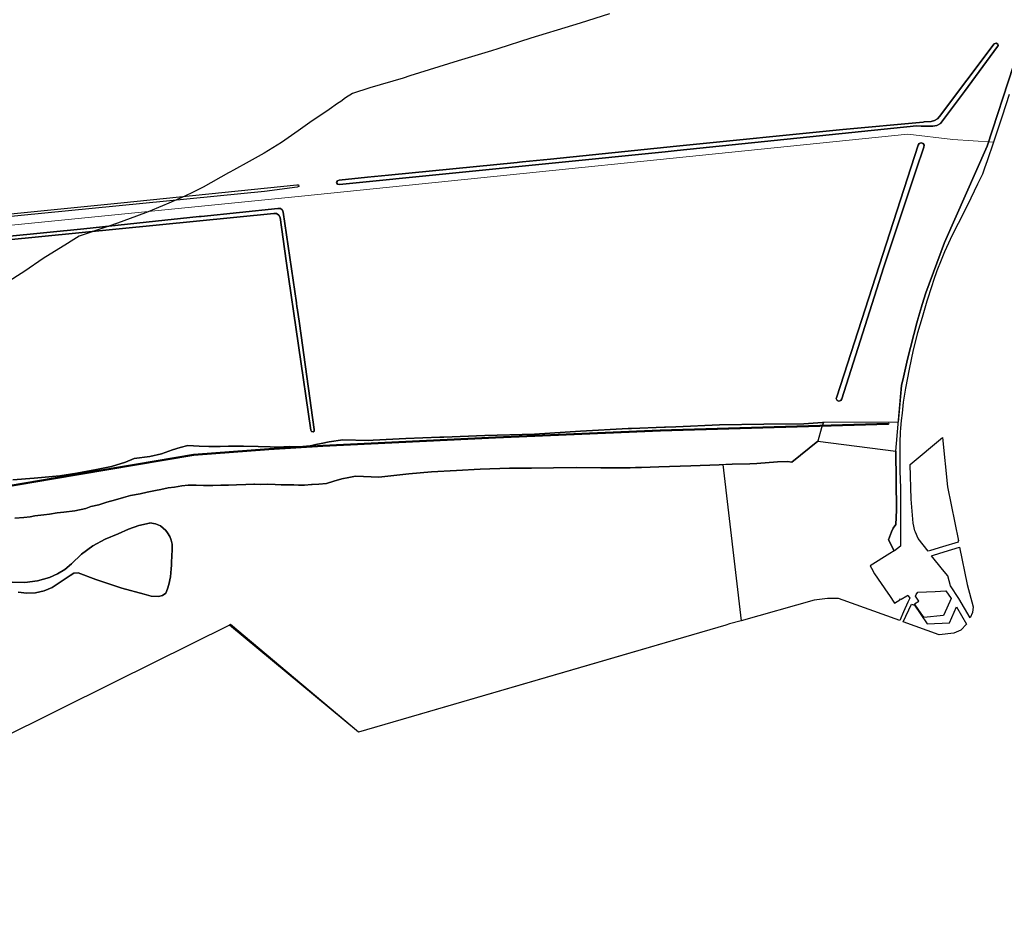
# Model space of a CAD drawing. Header units: inches. Extents: x 158323 to 160611, y 432808 to 437248.
# Tile 7 of 228: x 159470 to 159846, y 433383 to 433725. Entities that reach past the tile are written whole.
import ezdxf

# ---------------------------------------------------------------- set-up
doc = ezdxf.new("R2010")
doc.units = ezdxf.units.IN
doc.header["$MEASUREMENT"] = 0
doc.linetypes.add('DASHDOT', pattern=[0])
doc.linetypes.add('HIDDEN', pattern=[0])
doc.layers.add('Doeltypen_kaart', color=7, linetype='Continuous')
doc.layers.add('Zonering', color=7, linetype='Continuous')
doc.layers.add('Hoogtlijn-nieuw 13m', color=160, linetype='Continuous', lineweight=0)

msp = doc.modelspace()

# ---------------------------------------------------------------- linework, layer by layer
at = {"layer": 'Doeltypen_kaart'}
for points in [[(159610.47, 433665.53), (159659.68, 433670.44), (159660.65, 433670.54), (159661.74, 433670.65), (159672.41, 433671.71), (159720.63, 433676.61), (159784.2, 433683.06), (159814.91, 433685.86), (159815.28, 433685.89), (159817.98, 433686.09), (159819.23, 433686.39), (159820.34, 433687.06), (159821.2, 433688.01), (159842.01, 433715.71), (159842.76, 433715.95), (159843.48, 433715.63), (159843.6, 433715.14), (159843.35, 433714.7), (159830.68, 433697.58), (159821.59, 433685.28), (159820.19, 433684.56), (159818.64, 433684.27), (159814.09, 433684.34), (159812.39, 433684.37), (159720.88, 433674.93), (159716.25, 433674.45), (159591.78, 433661.96), (159591.06, 433662.1), (159590.71, 433662.75), (159590.98, 433663.43), (159591.69, 433663.65), (159602.45, 433664.73)], [(159812.26, 433667.58), (159811.77, 433666.1), (159799.72, 433630.06), (159783.82, 433580), (159783.43, 433579.35), (159782.71, 433579.11), (159782.02, 433579.4), (159781.69, 433580.09), (159781.9, 433580.82), (159813.05, 433676.99), (159813.44, 433677.68), (159814.19, 433677.95), (159814.93, 433677.67), (159815.31, 433676.97), (159815.14, 433676.19)]]:
    msp.add_lwpolyline(points, close=True, dxfattribs=at)
for points in [[(159842.01, 433715.71), (159821.2, 433688.01), (159820.34, 433687.06), (159819.23, 433686.39), (159817.98, 433686.09), (159815.28, 433685.89), (159814.91, 433685.86), (159784.2, 433683.06), (159720.63, 433676.61), (159672.41, 433671.71), (159661.74, 433670.65), (159660.65, 433670.54), (159659.68, 433670.44), (159610.47, 433665.53), (159602.45, 433664.73), (159591.69, 433663.65), (159590.98, 433663.43), (159590.71, 433662.75), (159591.06, 433662.1), (159591.78, 433661.96), (159716.25, 433674.45), (159720.88, 433674.93), (159812.39, 433684.37), (159814.09, 433684.34), (159818.64, 433684.27), (159820.19, 433684.56), (159821.59, 433685.28), (159830.68, 433697.58), (159843.35, 433714.7), (159843.6, 433715.14), (159843.48, 433715.63), (159842.76, 433715.95), (159842.01, 433715.71)], [(159849.47, 433707.45), (159839.43, 433676.65), (159823.09, 433639.83), (159815.93, 433620.54), (159814.59, 433616.11), (159812.87, 433610.43), (159812.46, 433609.08), (159808.95, 433595.25), (159807.38, 433588.29), (159806.66, 433585.13), (159805.42, 433571.06), (159776.8, 433571.01), (159776.41, 433570.96), (159769.28, 433570.51), (159753.95, 433570.3), (159737.07, 433570.03), (159720.33, 433569.33), (159716.47, 433569.16), (159716.03, 433569.15), (159703.37, 433568.67), (159702.15, 433568.63), (159683.93, 433567.69), (159666.39, 433566.5), (159647.35, 433565.94), (159631.64, 433565.38), (159630.11, 433565.32), (159617.17, 433564.84), (159604.61, 433564.17), (159602.93, 433564.05), (159593.09, 433564.3), (159587.9, 433563.64), (159584.78, 433562.98), (159582.8, 433562.56), (159582.28, 433562.45), (159581.74, 433562.34), (159580.64, 433562.11), (159576.35, 433561.72), (159572.75, 433561.81), (159568.28, 433561.57), (159565.34, 433561.63), (159560.75, 433561.84), (159555.08, 433561.87), (159550.28, 433561.9), (159549.37, 433561.88), (159546.23, 433561.81), (159541.85, 433561.81), (159538.16, 433561.96), (159533.78, 433562.23), (159530.9, 433561.42), (159527.93, 433560.46), (159523.79, 433559.05), (159519.23, 433558), (159513.35, 433557.25), (159510.05, 433555.75), (159504.62, 433554.1), (159498.86, 433552.96), (159491.39, 433551.64), (159484.91, 433550.53), (159475.07, 433549.72), (159466.88, 433549.09)], [(159847.75, 433696.34), (159845.14, 433688.12), (159841.75, 433678.22), (159839.36, 433671.06), (159838.38, 433668.19), (159837.54, 433665.97), (159835.7, 433662.08), (159831.89, 433654.08), (159828.26, 433647.03), (159825.84, 433642.3), (159824.54, 433639.59), (159823.09, 433636.29), (159821.74, 433633.09), (159820.09, 433628.91), (159818.86, 433625.29), (159818.17, 433623.27), (159816.37, 433617.35), (159814.54, 433611.14), (159812.8, 433605.3), (159811.09, 433598.76), (159809.53, 433591.33), (159808.12, 433584.13), (159807.32, 433578.79), (159806.83, 433574.57), (159806.51, 433571.68), (159806.19, 433568.8), (159806.15, 433567.31), (159806.01, 433563.27), (159805.94, 433557.62), (159805.95, 433556.94), (159805.98, 433554.97), (159806.01, 433552.31), (159806.19, 433546), (159806.21, 433540.25), (159806.23, 433535.48), (159806.27, 433526.47), (159806.28, 433523.72), (159803.92, 433521.96), (159803.84, 433521.91), (159801.79, 433525.84), (159801.64, 433526.14), (159802.87, 433529.13), (159803.49, 433530.62), (159804.49, 433531.97), (159804.67, 433537.47), (159804.45, 433560.05), (159806.66, 433585.13), (159807.38, 433588.29), (159808.95, 433595.25), (159812.46, 433609.08), (159814.59, 433616.11), (159815.93, 433620.54), (159823.09, 433639.83), (159839.43, 433676.65), (159849.47, 433707.45)], [(159813.05, 433676.99), (159781.9, 433580.82), (159781.69, 433580.09), (159782.02, 433579.4), (159782.71, 433579.11), (159783.43, 433579.35), (159783.82, 433580), (159799.72, 433630.06), (159811.77, 433666.1), (159812.26, 433667.58), (159815.14, 433676.19), (159815.31, 433676.97), (159814.93, 433677.67), (159814.19, 433677.95), (159813.44, 433677.68), (159813.05, 433676.99)], [(159464.83, 433650.64), (159508.26, 433654.98), (159575.44, 433661.88), (159576.07, 433661.82), (159576.19, 433661.19), (159575.63, 433660.89), (159563.18, 433659.35), (159450.58, 433648.25)], [(159464.47, 433642.06), (159494.09, 433645.05), (159538.17, 433649.68), (159538.96, 433649.76), (159568.24, 433652.83), (159569.18, 433652.82), (159569.93, 433652.27), (159569.97, 433652.16), (159570.23, 433651.38), (159575.31, 433616.74), (159575.53, 433615.2), (159575.6, 433614.76), (159576.48, 433608.77), (159582.17, 433568.34), (159582.15, 433567.75), (159582.07, 433567.69), (159581.7, 433567.38), (159581.13, 433567.48), (159580.83, 433567.98), (159571.37, 433632.79), (159569.16, 433649.37), (159568.65, 433650.29), (159567.76, 433650.86), (159566.7, 433650.93), (159448.27, 433639.2)], [(159448.27, 433639.2), (159566.7, 433650.93), (159567.76, 433650.86), (159568.65, 433650.29), (159569.16, 433649.37), (159571.37, 433632.79), (159580.83, 433567.98), (159581.13, 433567.48), (159581.7, 433567.38), (159582.07, 433567.69), (159582.15, 433567.75), (159582.17, 433568.34), (159576.48, 433608.77), (159575.6, 433614.76), (159575.53, 433615.2), (159575.31, 433616.74), (159570.23, 433651.38), (159569.97, 433652.16), (159569.93, 433652.27), (159569.18, 433652.82)], [(159569.18, 433652.82), (159568.24, 433652.83), (159538.96, 433649.76), (159538.17, 433649.68), (159494.09, 433645.05), (159464.47, 433642.06)], [(159466.88, 433549.09), (159475.07, 433549.72), (159484.91, 433550.53), (159491.39, 433551.64), (159498.86, 433552.96), (159504.62, 433554.1), (159510.05, 433555.75), (159513.35, 433557.25), (159519.23, 433558), (159523.79, 433559.05), (159527.93, 433560.46), (159530.9, 433561.42), (159533.78, 433562.23), (159538.16, 433561.96), (159541.85, 433561.81), (159546.23, 433561.81), (159550.28, 433561.9), (159555.08, 433561.87), (159560.75, 433561.84), (159565.34, 433561.63), (159568.28, 433561.57), (159572.75, 433561.81), (159576.35, 433561.72), (159580.64, 433562.11), (159581.74, 433562.34), (159582.8, 433562.56), (159584.78, 433562.98), (159587.9, 433563.64), (159593.09, 433564.3), (159602.93, 433564.05), (159604.61, 433564.17), (159617.17, 433564.84), (159630.11, 433565.32), (159631.64, 433565.38), (159647.35, 433565.94), (159666.39, 433566.5), (159683.93, 433567.69), (159702.15, 433568.63), (159703.37, 433568.67), (159716.03, 433569.15), (159716.47, 433569.16), (159720.33, 433569.33), (159737.07, 433570.03), (159753.95, 433570.3), (159769.28, 433570.51), (159776.41, 433570.96), (159776.8, 433571.01), (159776.3, 433569.73), (159775.99, 433568.96), (159774.61, 433563.85), (159764.7, 433555.75), (159763.04, 433556.12), (159759.25, 433555.91), (159751.39, 433555.28), (159748.65, 433555.2), (159741.96, 433555.03), (159736.99, 433554.82), (159726.07, 433554.41), (159713.89, 433554.01), (159707.18, 433553.82), (159704.93, 433553.76), (159702.94, 433553.7), (159691.67, 433553.69), (159682.34, 433553.71), (159673.65, 433553.64), (159665.22, 433553.56), (159656.84, 433553.45), (159645.51, 433553.08), (159636.48, 433552.64), (159626.93, 433552.16), (159618.29, 433551.34), (159606.84, 433550.1), (159600.95, 433550.32), (159597.92, 433550.44), (159596.7, 433550.21), (159595.4, 433549.96), (159592.64, 433549.42), (159589.64, 433548.55), (159586.88, 433547.68), (159583.85, 433547.35), (159581.37, 433547.24), (159581.03, 433547.23), (159578.36, 433547.05), (159576.11, 433547.05), (159574.37, 433547.14), (159572.21, 433547.17), (159569.51, 433547.17), (159567.2, 433547.26), (159564.44, 433547.44), (159561.65, 433547.29), (159559.26, 433547.4), (159559.04, 433547.41), (159556.01, 433547.29), (159552.38, 433547.2), (159549.35, 433547.05), (159546.41, 433546.96), (159543.32, 433546.93), (159539.78, 433546.9), (159536.96, 433547.02), (159533.96, 433547.02), (159531.56, 433546.75), (159528.68, 433546.24), (159526.31, 433545.97), (159523.49, 433545.4), (159521.51, 433544.98), (159518.33, 433544.35), (159515.54, 433543.72), (159511.88, 433543), (159509.18, 433542.28), (159506.18, 433541.38), (159502.91, 433540.48), (159499.85, 433539.55), (159496.76, 433538.86), (159494.78, 433538.08), (159490.64, 433537.15), (159486.44, 433536.7), (159483.89, 433536.4), (159480.92, 433535.98), (159478.76, 433535.65), (159475.37, 433535.23), (159473.6, 433534.96), (159471.17, 433534.69), (159467.63, 433534.39)], [(159817.67, 433522.04), (159816.79, 433521.77), (159812.96, 433526.63), (159811.95, 433529.07), (159811.74, 433529.58), (159811.13, 433532.49), (159810.27, 433541.66), (159810.01, 433554.96), (159822.25, 433565.21), (159824.24, 433546.32), (159828.38, 433525.71), (159828.2, 433525.65), (159828.27, 433525.24), (159822.31, 433523.44), (159817.67, 433522.04)], [(159467.63, 433534.39), (159471.17, 433534.69), (159473.6, 433534.96), (159475.37, 433535.23), (159478.76, 433535.65), (159480.92, 433535.98), (159483.89, 433536.4), (159486.44, 433536.7), (159490.64, 433537.15), (159494.78, 433538.08), (159496.76, 433538.86), (159499.85, 433539.55), (159502.91, 433540.48), (159506.18, 433541.38), (159509.18, 433542.28), (159511.88, 433543), (159515.54, 433543.72), (159518.33, 433544.35), (159521.51, 433544.98), (159523.49, 433545.4), (159526.31, 433545.97), (159528.68, 433546.24), (159531.56, 433546.75), (159533.96, 433547.02), (159536.96, 433547.02), (159539.78, 433546.9), (159543.32, 433546.93), (159546.41, 433546.96), (159549.35, 433547.05), (159552.38, 433547.2), (159556.01, 433547.29), (159559.04, 433547.41), (159559.26, 433547.4), (159561.65, 433547.29), (159564.44, 433547.44), (159567.2, 433547.26), (159569.51, 433547.17), (159572.21, 433547.17), (159574.37, 433547.14), (159576.11, 433547.05), (159578.36, 433547.05), (159581.03, 433547.23), (159581.37, 433547.24), (159583.85, 433547.35), (159586.88, 433547.68), (159589.64, 433548.55), (159592.64, 433549.42), (159595.4, 433549.96), (159596.7, 433550.21), (159597.92, 433550.44), (159600.95, 433550.32), (159606.84, 433550.1), (159618.29, 433551.34), (159626.93, 433552.16), (159636.48, 433552.64), (159645.51, 433553.08), (159656.84, 433553.45), (159665.22, 433553.56), (159673.65, 433553.64), (159682.34, 433553.71), (159691.67, 433553.69), (159702.94, 433553.7), (159704.93, 433553.76), (159707.18, 433553.82), (159713.89, 433554.01), (159726.07, 433554.41), (159736.99, 433554.82), (159738.36, 433554.88), (159741.96, 433555.03), (159748.65, 433555.2), (159751.39, 433555.28), (159759.25, 433555.91), (159763.04, 433556.12), (159764.7, 433555.75), (159774.61, 433563.85), (159804.45, 433560.05), (159804.67, 433537.47), (159804.49, 433531.97), (159803.49, 433530.62), (159802.87, 433529.13), (159801.64, 433526.14), (159803.84, 433521.91), (159802.23, 433520.9), (159794.71, 433516.17), (159795.15, 433515.26), (159796.36, 433513.09), (159801.37, 433505.75), (159802.02, 433504.8), (159804, 433501.9), (159806.04, 433503.14), (159806.23, 433503.56), (159806.52, 433503.43), (159808.63, 433504.71), (159808.93, 433504.88), (159809.04, 433504.95), (159809.21, 433504.7), (159809.78, 433503.85), (159809, 433502.29), (159809.11, 433502.25), (159807.43, 433498.58), (159805.96, 433495.26), (159782.6, 433503.65), (159778.3, 433503.67), (159773.2, 433503), (159745.28, 433495.18), (159740.94, 433493.97), (159739.45, 433493.48), (159690.52, 433479.21), (159599.08, 433452.54), (159549.78, 433493.51), (159505.78, 433471.64), (159327.28, 433382.93)], [(159467.63, 433534.39), (159471.17, 433534.69), (159473.6, 433534.96), (159475.37, 433535.23), (159478.76, 433535.65), (159480.92, 433535.98), (159483.89, 433536.4), (159486.44, 433536.7), (159490.64, 433537.15), (159494.78, 433538.08), (159496.76, 433538.86), (159499.85, 433539.55), (159502.91, 433540.48), (159506.18, 433541.38), (159509.18, 433542.28), (159511.88, 433543), (159515.54, 433543.72), (159518.33, 433544.35), (159521.51, 433544.98), (159523.49, 433545.4), (159526.31, 433545.97), (159528.68, 433546.24), (159531.56, 433546.75), (159533.96, 433547.02), (159536.96, 433547.02), (159539.78, 433546.9), (159543.32, 433546.93), (159546.41, 433546.96), (159549.35, 433547.05), (159552.38, 433547.2), (159556.01, 433547.29), (159559.04, 433547.41), (159559.26, 433547.4), (159561.65, 433547.29), (159564.44, 433547.44), (159567.2, 433547.26), (159569.51, 433547.17), (159572.21, 433547.17), (159574.37, 433547.14), (159576.11, 433547.05), (159578.36, 433547.05), (159581.03, 433547.23), (159581.37, 433547.24), (159583.85, 433547.35), (159586.88, 433547.68), (159589.64, 433548.55), (159592.64, 433549.42), (159595.4, 433549.96), (159596.7, 433550.21), (159597.92, 433550.44), (159600.95, 433550.32), (159606.84, 433550.1), (159618.29, 433551.34), (159626.93, 433552.16), (159636.48, 433552.64), (159645.51, 433553.08), (159656.84, 433553.45), (159665.22, 433553.56), (159673.65, 433553.64), (159682.34, 433553.71), (159691.67, 433553.69), (159702.94, 433553.7), (159704.93, 433553.76), (159707.18, 433553.82), (159713.89, 433554.01), (159726.07, 433554.41), (159736.99, 433554.82), (159738.36, 433554.88), (159745.28, 433495.18), (159740.94, 433493.97), (159739.45, 433493.48), (159599.08, 433452.54), (159550.11, 433493.68), (159549.78, 433493.51), (159505.78, 433471.64), (159327.28, 433382.93)], [(159466.65, 433509.95), (159471.49, 433509.83), (159476.3, 433510.43), (159480.97, 433511.71), (159483.97, 433513.08), (159486.76, 433514.83), (159489.3, 433516.93), (159493.19, 433520.61), (159497.52, 433523.78), (159502.2, 433526.39), (159507.18, 433528.39), (159511.07, 433530.23), (159515.14, 433531.63), (159519.18, 433532.54), (159519.34, 433532.57), (159521.41, 433532.29), (159523.34, 433531.45), (159525.42, 433529.66), (159526.01, 433528.79), (159526.96, 433527.38), (159527.5, 433525.97), (159527.77, 433524.48), (159527.82, 433522.24), (159527.68, 433520), (159527.56, 433517.49), (159527.51, 433516.46), (159527.43, 433514.99), (159527.24, 433512), (159526.59, 433509.08), (159526, 433507.38), (159525.36, 433505.7), (159524.12, 433504.8), (159522.64, 433504.46), (159519.82, 433504.51), (159517.14, 433505.34), (159508.58, 433507.68), (159502.09, 433509.77), (159500.14, 433510.39), (159498.6, 433510.97), (159491.83, 433513.47), (159490.22, 433513.31), (159488.8, 433512.52), (159485.41, 433510.14), (159481.96, 433507.86), (159478.86, 433506.6), (159475.59, 433505.88), (159472.24, 433505.73), (159468.92, 433506.15)], [(159515.14, 433531.63), (159511.07, 433530.23), (159507.18, 433528.39), (159502.2, 433526.39), (159497.52, 433523.78), (159493.19, 433520.61), (159489.3, 433516.93), (159486.76, 433514.83), (159483.97, 433513.08), (159480.97, 433511.71), (159476.3, 433510.43), (159471.49, 433509.83), (159466.65, 433509.95)], [(159468.92, 433506.15), (159472.24, 433505.73), (159475.59, 433505.88), (159478.86, 433506.6), (159481.96, 433507.86), (159485.41, 433510.14), (159488.8, 433512.52), (159490.22, 433513.31), (159491.83, 433513.47), (159498.6, 433510.97), (159500.14, 433510.39), (159502.09, 433509.77), (159508.58, 433507.68), (159517.14, 433505.34), (159519.82, 433504.51), (159522.64, 433504.46), (159524.12, 433504.8), (159525.36, 433505.7), (159526, 433507.38), (159526.59, 433509.08), (159527.24, 433512), (159527.43, 433514.99), (159527.51, 433516.46), (159527.56, 433517.49), (159527.68, 433520), (159527.82, 433522.24), (159527.77, 433524.48), (159527.5, 433525.97), (159526.96, 433527.38), (159526.01, 433528.79), (159525.42, 433529.66), (159523.34, 433531.45), (159521.41, 433532.29), (159519.34, 433532.57), (159519.18, 433532.54), (159515.14, 433531.63), (159511.07, 433530.23), (159507.18, 433528.39), (159502.2, 433526.39), (159497.52, 433523.78), (159493.19, 433520.61), (159489.3, 433516.93)], [(159468.92, 433506.15), (159472.24, 433505.73), (159475.59, 433505.88), (159478.86, 433506.6), (159481.96, 433507.86), (159485.41, 433510.14), (159488.8, 433512.52), (159490.22, 433513.31), (159491.83, 433513.47), (159498.6, 433510.97), (159500.14, 433510.39), (159502.09, 433509.77), (159508.58, 433507.68), (159517.14, 433505.34), (159519.82, 433504.51), (159522.64, 433504.46), (159524.12, 433504.8), (159525.36, 433505.7), (159526, 433507.38), (159526.59, 433509.08), (159527.24, 433512), (159527.43, 433514.99), (159527.51, 433516.46), (159527.56, 433517.49), (159527.68, 433520), (159527.82, 433522.24), (159527.77, 433524.48), (159527.5, 433525.97), (159526.96, 433527.38), (159526.01, 433528.79), (159525.42, 433529.66), (159523.34, 433531.45), (159521.41, 433532.29), (159519.34, 433532.57), (159519.18, 433532.54), (159515.14, 433531.63)], [(159833.83, 433498.34), (159832.87, 433496.28), (159828.56, 433503.74), (159825.34, 433508.53), (159824.3, 433512.3), (159822.3, 433514.77), (159818.16, 433520.03), (159818.88, 433520.26), (159822.9, 433521.48), (159828.86, 433523.31), (159831.73, 433509.05), (159834.09, 433500.46), (159833.83, 433498.34)], [(159489.3, 433516.93), (159486.76, 433514.83), (159483.97, 433513.08), (159480.97, 433511.71), (159476.3, 433510.43), (159471.49, 433509.83), (159466.65, 433509.95)], [(159822.64, 433497.13), (159815.21, 433496.44), (159815, 433496.75), (159815, 433496.67), (159813.06, 433499.56), (159812.75, 433500), (159811.87, 433501.28), (159811.59, 433501.69), (159813.26, 433502.68), (159811.97, 433504.6), (159812.3, 433505.17), (159812.86, 433506.11), (159819.5, 433506.38), (159823.53, 433506.55), (159825.57, 433503.66), (159823.92, 433500), (159822.64, 433497.13)], [(159811.62, 433501.13), (159816.44, 433494.01), (159824.93, 433494.35), (159827.71, 433500.55), (159831.48, 433493.88), (159829.35, 433491.56), (159826.58, 433490.43), (159821.06, 433489.83), (159807.31, 433494.77), (159810.41, 433501.5), (159811.62, 433501.13)]]:
    msp.add_lwpolyline(points, dxfattribs=at)
msp.add_lwpolyline([(159449.27, 433544.2), (159482.33, 433549.8), (159513.38, 433555.01), (159536.02, 433558.83), (159536.05, 433558.83), (159564.8, 433561), (159585.42, 433562.27), (159651.45, 433565.45), (159714.43, 433568.12), (159801.54, 433570.75, -1), (159801.55, 433570.25), (159714.45, 433567.62), (159651.47, 433564.95), (159585.45, 433561.77), (159564.84, 433560.5), (159536.1, 433558.34), (159513.47, 433554.52), (159482.41, 433549.3), (159449.35, 433543.71)], format="xyb", dxfattribs=at)
at = {"layer": 'Hoogtlijn-nieuw 13m', "color": 200, "linetype": 'DASHDOT', "lineweight": 13, "ltscale": 5}
msp.add_polyline3d([(159273.62, 433629.79, 0), (159278.01, 433628.7, 0), (159282.48, 433628.04, 0), (159287, 433627.82, 0), (159291.52, 433628.03, 0), (159369.65, 433636.58, 0), (159449.71, 433644.81, 0), (159577.28, 433657.47, 0), (159809.1, 433681.16, 0), (159826.21, 433679.17, 0), (159841.75, 433678.22, 0)], dxfattribs=at)
at = {"layer": 'Hoogtlijn-nieuw 13m', "linetype": 'HIDDEN', "lineweight": 13, "ltscale": 10}
msp.add_polyline3d([(159273.22, 433627.42, 0), (159298.41, 433600.06, 0), (159318.38, 433578.43, 0), (159336.45, 433559.73, 0), (159348.53, 433549.42, 0), (159355.79, 433544.97, 0), (159369.53, 433543.32, 0), (159391.54, 433542.68, 0), (159417.49, 433542.17, 0), (159433.77, 433542.94, 0), (159449.3, 433543.95, 0), (159482.37, 433549.55, 0), (159513.42, 433554.77, 0), (159536.07, 433558.58, 0), (159564.82, 433560.75, 0), (159585.43, 433562.02, 0), (159651.46, 433565.2, 0), (159714.44, 433567.87, 0), (159801.55, 433570.5, 0)], dxfattribs=at)
at = {"layer": 'Zonering'}
msp.add_lwpolyline([(159695.04, 433727.27), (159683.77, 433723.62), (159680.91, 433722.72), (159664.9, 433717.88), (159652.38, 433713.88), (159649.91, 433713.11), (159637.12, 433709.27), (159618.69, 433703.48), (159616.11, 433702.69), (159603.36, 433698.93), (159596.82, 433696.83), (159594.15, 433695.13), (159592.29, 433693.77), (159591.09, 433692.9), (159587.86, 433690.65), (159580.42, 433685.62), (159576, 433682.43), (159569.58, 433678.04), (159562.94, 433673.98), (159557.29, 433670.73), (159551.28, 433667.45), (159549.85, 433666.71), (159549.36, 433666.41), (159539.66, 433660.96), (159535.91, 433659.1), (159532.72, 433657.57), (159526.55, 433654.79), (159524.17, 433653.8), (159518.66, 433651.57), (159514.18, 433649.83), (159506.95, 433647.18), (159503.59, 433645.98), (159502.5, 433645.62), (159492.25, 433642.21), (159489.26, 433640.31), (159487.85, 433639.43), (159478.48, 433633.62), (159471.47, 433628.88), (159451.95, 433616.47)], dxfattribs=at)

doc.saveas('drawing.dxf')
